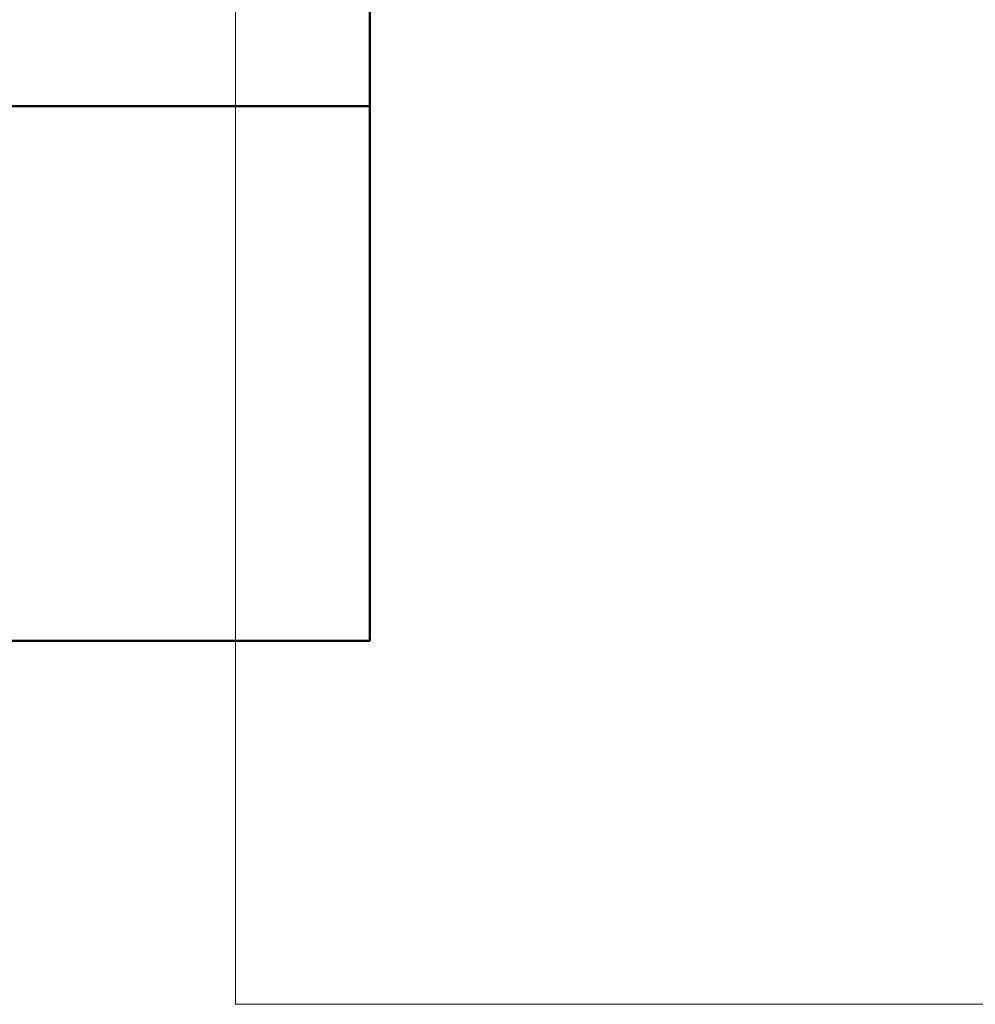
# Model space of a CAD drawing. Header units: millimetres. Extents: x 19410 to 41495, y 2709 to 43021.
# Tile 35 of 61: x 30014 to 30550, y 35272 to 35824. Entities that reach past the tile are written whole.
import ezdxf

# ---------------------------------------------------------------- set-up
doc = ezdxf.new("R2010")
doc.units = ezdxf.units.MM
for name, color, linetype, lineweight in [('A-COLS-____-MCUT', 52, 'Continuous', 50), ('A-COLS-____-OTLN', 52, 'Continuous', 20), ('A-WALL-____-MCUT', 113, 'Continuous', 50), ('A-WALL-____-OTLN', 113, 'Continuous', 20), ('M-HVAC-DUCT-IDEN', 70, 'Continuous', 20)]:
    doc.layers.add(name, color=color, linetype=linetype, lineweight=lineweight)

# ---------------------------------------------------------------- blocks, each defined once
blk = doc.blocks.new('Прямая форма - 83 new-609501-В_Этаж 02_Вентиляция')
at = {"layer": 'A-WALL-____-MCUT', "color": 53}
for p, q in [((7000, 0), (5404.59, 0)), ((7000, -200), (7000, 0))]:
    blk.add_line(p, q, dxfattribs=at)
blk = doc.blocks.new('Прямая форма - SW - 006-609502-В_Этаж 02_Вентиляция')
blk.add_blockref('Прямая форма - 83 new-609501-В_Этаж 02_Вентиляция', (0, 0))
blk = doc.blocks.new('Прямая форма - 83 new-609581-В_Этаж 02_Вентиляция')
at = {"layer": 'A-COLS-____-MCUT', "color": 53}
for p, q in [((150, 150), (-150, 150)), ((-150, 150), (-150, -150)), ((150, -150), (150, 150)), ((-150, -150), (150, -150))]:
    blk.add_line(p, q, dxfattribs=at)
blk = doc.blocks.new('Прямая форма - CRE - 002-609582-В_Этаж 02_Вентиляция')
blk.add_blockref('Прямая форма - 83 new-609581-В_Этаж 02_Вентиляция', (0, 0))
blk = doc.blocks.new('83 new_ifc_RVT-1-В_Этаж 02_Вентиляция')
at = {"layer": 'A-COLS-____-OTLN', "color": 253, "lineweight": 20}
blk.add_blockref('Прямая форма - CRE - 002-609582-В_Этаж 02_Вентиляция', (30060.28, 35625.83), dxfattribs=at)
at = {"layer": 'A-WALL-____-OTLN', "color": 253, "lineweight": 20, "rotation": 270}
blk.add_blockref('Прямая форма - SW - 006-609502-В_Этаж 02_Вентиляция', (30210.28, 42775.83), dxfattribs=at)
blk = doc.blocks.new('ADSK_M_Воздуховоды - Размер_15-149623-В_Этаж 02_Вентиляция')
at = {"layer": 'M-HVAC-DUCT-IDEN'}
blk.add_line((-7.5, 0), (7.5, 0), dxfattribs=at)

msp = doc.modelspace()

# ---------------------------------------------------------------- linework, layer by layer
at = {"layer": 'M-HVAC-DUCT-IDEN'}
for p, q in [((30135.01, 35929.17), (30135.01, 35271.8)), ((30135.01, 35271.8), (30385.43, 35271.8))]:
    msp.add_line(p, q, dxfattribs=at)

# ---------------------------------------------------------------- block references
at = {"lineweight": 9}
msp.add_blockref('83 new_ifc_RVT-1-В_Этаж 02_Вентиляция', (0, 0), dxfattribs=at)
at = {"layer": 'M-HVAC-DUCT-IDEN', "xscale": 49.99999999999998, "yscale": 49.99999999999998, "zscale": 49.99999999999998}
msp.add_blockref('ADSK_M_Воздуховоды - Размер_15-149623-В_Этаж 02_Вентиляция', (30760.43, 35271.8), dxfattribs=at)

doc.saveas('drawing.dxf')
